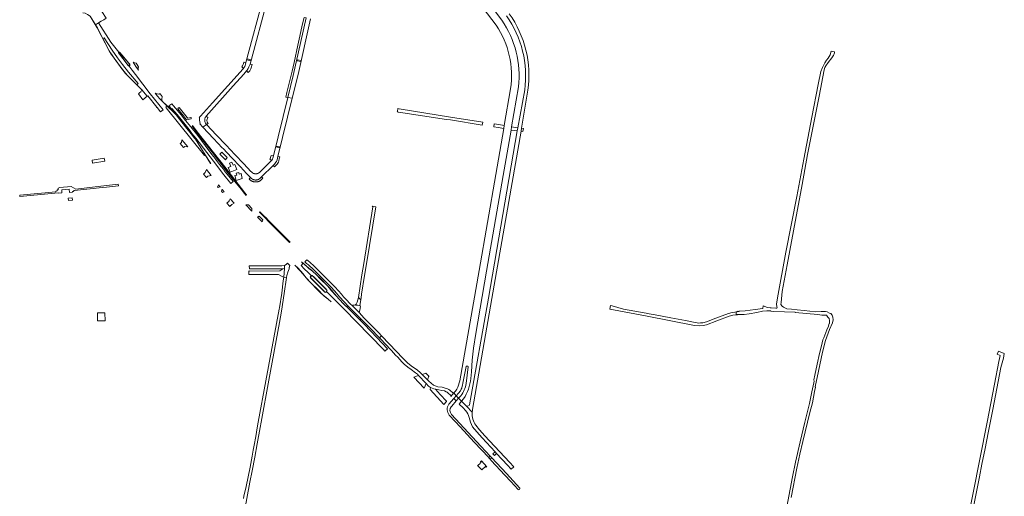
# Model space of a CAD drawing. Extents: x 152825 to 164088, y 457113 to 463005.
# Tile 20 of 256: x 156067 to 157057, y 457925 to 458404. Entities that reach past the tile are written whole.
import ezdxf

# ---------------------------------------------------------------- set-up
doc = ezdxf.new("R2010")
doc.units = 0
doc.header["$LTSCALE"] = 0.5
for name, color, linetype, lineweight in [('B-PV-VH-GESLOTENVERHARDING_ASFALT-GV', 251, 'CONTINUOUS', 18), ('B-PV-VH-GESLOTENVERHARDING_BETON-GV', 251, 'CONTINUOUS', 18), ('B-PV-VH-GESLOTENVERHARDING_KUNSTSTOF-GV', 251, 'CONTINUOUS', 18), ('B-PV-VH-HALFVERHARDING_GRASBETONSTEEN-GV', 251, 'CONTINUOUS', 18), ('B-PV-VH-ONVERHARD-GV', 251, 'CONTINUOUS', 18), ('B-PV-VH-ONVERHARD_ZAND-GV', 251, 'CONTINUOUS', 18), ('B-PV-VH-OPENVERHARDING-GV', 251, 'CONTINUOUS', 18), ('B-PV-VH-OPENVERHARDING_BETONELEMENT-GV', 251, 'CONTINUOUS', 18), ('B-PV-VH-OPENVERHARDING_BETONSTRAATSTEEN-GV', 251, 'CONTINUOUS', 18), ('B-PV-VH-OPENVERHARDING_SIERBESTRATING-GV', 251, 'CONTINUOUS', 18), ('B-PV-VH-OPENVERHARDING_STRAATBAKSTEEN-GV', 251, 'CONTINUOUS', 18)]:
    doc.layers.add(name, color=color, linetype=linetype, lineweight=lineweight)

msp = doc.modelspace()

# ---------------------------------------------------------------- linework, layer by layer
at = {"layer": 'B-PV-VH-GESLOTENVERHARDING_ASFALT-GV', "flags": 128}
for points in [[(156514.624, 458440.594), (156546.018, 458399.001)], [(156551.606, 458403.913), (156521.457, 458444.112)], [(156130.265, 458411.48), (156130.296, 458411.472), (156132.547, 458410.917), (156135.003, 458409.879), (156137.734, 458408.028), (156142.892, 458399.895), (156143.125, 458399.505), (156146.095, 458401.309), (156148.704, 458402.894), (156151.329, 458404.488), (156153.859, 458406.025), (156149.516, 458412.773), (156149.423, 458413.127), (156148.581, 458414.708), (156147.682, 458416.468), (156147.318, 458418.741), (156147.469, 458420.803), (156147.987, 458422.731), (156148.316, 458423.069), (156150.982, 458425.842), (156150.292, 458426.915), (156147.692, 458430.928), (156145.099, 458429.246), (156143.014, 458427.894)], [(156166.377, 458371.891), (156158.489, 458381.837), (156146.095, 458401.309), (156143.125, 458399.505), (156144.947, 458396.451), (156150.543, 458385.666), (156151.691, 458386.371), (156159.89, 458373.943), (156165.306, 458366.297), (156170.377, 458359.616), (156176.408, 458351.894), (156186.038, 458340.207), (156184.729, 458339.092), (156188.809, 458335.023), (156189.501, 458334.285), (156189.582, 458334.363), (156189.79, 458334.142), (156195.143, 458327.524), (156195.644, 458327.956), (156204.662, 458316.678), (156204.522, 458316.585), (156204.867, 458316.145), (156205.018, 458316.256), (156208.446, 458311.947), (156210.981, 458313.735), (156198.085, 458329.947), (156183.222, 458349.531), (156179.986, 458353.744), (156176.764, 458357.921), (156176.745, 458358.058)], [(156175.849, 458358.355), (156166.347, 458371.216)], [(156560.464, 458335.173), (156554.057, 458298.092), (156553.546, 458295.137), (156545.504, 458248.916), (156528.734, 458152.555), (156509.303, 458041.365), (156508.863, 458039.51)], [(156574.685, 458333.919), (156567.722, 458295.946), (156567.216, 458292.956), (156538.122, 458124.703), (156519.235, 458017.232), (156518.792, 458016.609), (156517.192, 458015.931), (156516.167, 458016.01), (156521.919, 458009.881)], [(156520.408, 458043.756), (156521.084, 458050.399), (156521.801, 458062.409), (156523.108, 458074.442), (156525.373, 458088.95), (156536.299, 458151.716), (156553.084, 458247.842), (156560.992, 458293.562), (156561.545, 458296.756), (156568.519, 458337.075)], [(156522.272, 458012.561), (156541.61, 458124.371), (156571.074, 458292.321), (156571.425, 458295.4), (156577.968, 458333.61)], [(156233.362, 458303.593), (156229.297, 458308.716), (156221.587, 458317.918), (156219.897, 458320.022), (156216.967, 458317.957), (156219.45, 458314.879), (156219.958, 458315.215), (156225.171, 458309.105), (156237.245, 458294.022), (156238.745, 458292.01), (156240.045, 458290.276), (156243.824, 458285.405), (156254.922, 458270.983), (156264.922, 458257.882), (156265.75, 458256.798), (156272.123, 458248.642), (156279.086, 458239.792), (156281.44, 458241.767)], [(156260.143, 458269.073), (156253.278, 458278.214), (156245.854, 458287.948), (156239.001, 458296.686), (156238.763, 458297.061), (156233.936, 458302.911), (156234.047, 458302.994)], [(156281.44, 458241.767), (156278.49, 458245.464), (156275.548, 458249.167)], [(156355.582, 458163.233), (156353.463, 458161.162)], [(156376.603, 458136.529), (156368.819, 458144.481), (156365.965, 458147.258), (156364.81, 458148.342), (156361.566, 458151.361), (156360.069, 458152.678), (156357.708, 458154.512), (156351.937, 458159.671), (156349.76, 458157.544), (156353.067, 458154.215), (156356.841, 458150.318), (156359.749, 458147.579), (156360.031, 458147.268), (156359.992, 458147.107)], [(156360.936, 458154.736), (156380.057, 458135.518), (156383.343, 458132.071), (156387.161, 458127.674)], [(156383.987, 458135.74), (156367.141, 458152.774)], [(156289.848, 457894.175), (156298.331, 457939.687), (156300.625, 457951.18), (156303.297, 457964.731), (156305.78, 457978.257), (156308.76, 457994.693), (156309.517, 458000), (156317.323, 458042.05), (156328.163, 458100.221), (156330.155, 458111.629), (156332.835, 458129.381), (156335.129, 458145.423), (156332.493, 458145.764), (156331.938, 458142.102), (156330.346, 458129.552), (156328.079, 458115.043), (156327.849, 458113.574), (156314.36, 458041.384), (156306.674, 458000), (156305.808, 457994.32), (156304.282, 457985.668), (156302.63, 457976.908), (156301.589, 457971.702), (156300.53, 457965.742), (156298.573, 457954.666), (156294.544, 457935.427), (156292.247, 457925.449), (156291.826, 457923.348)], [(156361.402, 458147.108), (156362.541, 458146.021), (156374.324, 458134.254), (156375.708, 458132.803)], [(156375.715, 458131.385), (156375.383, 458131.031), (156376.551, 458129.887), (156393.312, 458113.109), (156405.379, 458100.79), (156432.644, 458072.965), (156434.151, 458071.345), (156436.777, 458073.826), (156425.995, 458085.108), (156413.511, 458098.085), (156409.602, 458102.167), (156396.158, 458115.539), (156395.02, 458116.724), (156394.865, 458116.588), (156392.777, 458118.692), (156392.907, 458118.812), (156392.551, 458119.166), (156392.442, 458119.048), (156388.299, 458123.206), (156385.045, 458126.779), (156380.511, 458132.114), (156377.901, 458135.141), (156376.603, 458136.529)], [(156428.654, 458084.711), (156430.776, 458086.762), (156428.022, 458089.641), (156422.041, 458095.877), (156413.355, 458104.592), (156408.122, 458110.106), (156401.203, 458117.245), (156399.491, 458118.58), (156394.757, 458123.449), (156392.422, 458126.013)], [(156404.58, 458117.939), (156404.919, 458117.708), (156406.495, 458117.614), (156408.812, 458117.33), (156409.806, 458123.001), (156407.387, 458125.148), (156406.303, 458120.525)], [(156393.03, 458121.011), (156397.285, 458116.612), (156409.653, 458104.025), (156412.21, 458101.445), (156422.167, 458091.45), (156425.92, 458087.553), (156428.654, 458084.711)], [(156430.776, 458086.762), (156428.654, 458084.711), (156436.422, 458076.635)], [(156500.509, 458025.813), (156503.355, 458029.297), (156502.865, 458029.27), (156502.347, 458029.551), (156499.251, 458032.23), (156498.263, 458032.919), (156497.119, 458033.397), (156493.82, 458034.599), (156491.641, 458035.085), (156487.429, 458035.63), (156485.546, 458036.023), (156483.035, 458037.126), (156480.513, 458039.023), (156478.356, 458041.078), (156476.86, 458042.504), (156471.549, 458048.027), (156470.038, 458049.515), (156469.69, 458049.816), (156466.734, 458052.371), (156465.611, 458053.134), (156461.866, 458055.679), (156457.31, 458059.101), (156452.675, 458063.502), (156452.09, 458064.132), (156438.708, 458078.471), (156430.776, 458086.762)], [(156453.403, 458058.266), (156456.998, 458055.383), (156460.559, 458052.761), (156465.033, 458049.616), (156466.973, 458048.113), (156468.03, 458046.924), (156475.503, 458038.871), (156477.976, 458036.282), (156479.827, 458034.819), (156483.139, 458033.393), (156484.813, 458032.981), (156488.304, 458032.34), (156491.375, 458031.93), (156494.065, 458031.33), (156495.869, 458030.532), (156496.713, 458030.078), (156497.548, 458029.544), (156500.373, 458026.855)], [(156511.569, 458034.85), (156512.215, 458037.189), (156512.581, 458039.164), (156515.74, 458055.826)], [(156517.786, 458055.496), (156515.692, 458038.984)], [(156516.309, 458056.26), (156517.396, 458056.116)], [(156505.044, 458031.204), (156503.355, 458029.297), (156505.794, 458026.348), (156508.25, 458029.182), (156510.047, 458031.536)], [(156510.346, 458026.553), (156508.247, 458023.916), (156511.239, 458021.077), (156513.185, 458023.523)], [(156521.919, 458009.881), (156516.167, 458016.01), (156511.239, 458021.077), (156508.895, 458018.16), (156512.727, 458014.281), (156515.161, 458011.608)], [(156522.347, 457995.368), (156526.457, 457990.207), (156532.008, 457984.079), (156544.875, 457970.165), (156546.398, 457968.518), (156557.277, 457956.754), (156561.113, 457952.616), (156563.68, 457954.996), (156559.325, 457959.622), (156534.722, 457986.31), (156529.168, 457992.298), (156525.608, 457996.791)]]:
    msp.add_lwpolyline(points, dxfattribs=at)
at = {"layer": 'B-PV-VH-GESLOTENVERHARDING_ASFALT-GV'}
for points in [[(156577.968, 458333.61, 0.1927069), (156559.051, 458410.519)], [(156568.519, 458337.075, 0.1807539), (156551.606, 458403.913)], [(156556.367, 458408.399, -0.190306), (156574.685, 458333.919)], [(156546.018, 458399.001, -0.1852774), (156560.464, 458335.173)], [(156166.347, 458371.216, -0.3733202), (156166.377, 458371.891)], [(156176.745, 458358.058, -0.2334997), (156175.849, 458358.355)], [(156234.047, 458302.994, -0.0904588), (156233.362, 458303.593)], [(156275.548, 458249.167, -0.0026864), (156260.143, 458269.073)], [(156367.141, 458152.774, 0.0305805), (156355.582, 458163.233)], [(156353.463, 458161.162, -0.0127749), (156360.936, 458154.736)], [(156359.992, 458147.107, -0.4191488), (156361.402, 458147.108)], [(156375.708, 458132.803, -0.3998563), (156375.715, 458131.385)], [(156392.422, 458126.013, 0.0222492), (156383.987, 458135.74)], [(156387.161, 458127.674, 0.022662), (156393.03, 458121.011)], [(156406.303, 458120.525, -0.1455731), (156404.58, 458117.939)], [(156436.422, 458076.635, 0.0013487), (156453.403, 458058.266)], [(156515.74, 458055.826, -0.3339862), (156516.309, 458056.26)], [(156517.396, 458056.116, -0.5287978), (156517.786, 458055.496)], [(156513.185, 458023.523, 0.1320039), (156520.408, 458043.756)], [(156508.863, 458039.51, -0.0886916), (156505.044, 458031.204)], [(156510.047, 458031.536, 0.0873718), (156511.569, 458034.85)], [(156515.692, 458038.984, -0.1509194), (156510.346, 458026.553)], [(156500.373, 458026.855, -0.2091573), (156500.509, 458025.813)], [(156515.161, 458011.608, -0.1196875), (156518.715, 458004.725)], [(156518.715, 458004.725, 0.0720093), (156522.347, 457995.368)], [(156525.608, 457996.791, -0.1712728), (156521.919, 458009.881)], [(156521.919, 458009.881, -0.0332223), (156522.272, 458012.561)]]:
    msp.add_lwpolyline(points, format="xyb", dxfattribs=at)
at = {"layer": 'B-PV-VH-GESLOTENVERHARDING_ASFALT-GV', "flags": 128}
for points in [[(156151.691, 458386.371), (156150.543, 458385.666), (156150.417, 458385.608), (156156.907, 458373.346), (156157.901, 458371.633), (156159.031, 458369.973), (156161.92, 458365.889), (156170.245, 458354.583), (156172.072, 458352.194), (156173.33, 458350.658), (156175.353, 458348.427), (156184.729, 458339.092), (156186.038, 458340.207), (156176.408, 458351.894), (156170.377, 458359.616), (156165.306, 458366.297), (156159.89, 458373.943)], [(156253.403, 458268.596), (156243.564, 458284.258), (156242.993, 458285.102), (156242.41, 458285.892), (156239.37, 458289.769), (156238.055, 458291.4), (156236.418, 458293.424), (156234.954, 458295.25), (156226.146, 458306.229), (156224.383, 458308.439), (156222.998, 458310.135), (156221.669, 458311.623), (156214.707, 458318.07), (156213.863, 458316.583), (156214.279, 458316.061), (156252.556, 458268.025)], [(156425.067, 458216.304), (156421.335, 458217.043), (156421.832, 458216.311), (156412.769, 458159.552), (156410.845, 458147.981), (156407.387, 458125.148), (156409.806, 458123.001), (156410.193, 458125.092), (156410.552, 458128.583), (156413.642, 458147.498), (156415.574, 458159.004)], [(156338.455, 458157.399), (156336.213, 458159.753), (156334.912, 458158.377), (156333.163, 458157.542), (156332.977, 458154.263), (156332.493, 458145.764), (156335.129, 458145.423), (156335.615, 458147.351), (156336.569, 458150.805), (156337.734, 458154.015), (156337.87, 458154.499), (156337.95, 458155.663), (156338.241, 458155.925), (156338.29, 458156.262)], [(156505.794, 458026.348), (156503.458, 458023.675), (156505.885, 458021.298), (156508.247, 458023.916)]]:
    msp.add_lwpolyline(points, close=True, dxfattribs=at)
at = {"layer": 'B-PV-VH-GESLOTENVERHARDING_BETON-GV', "flags": 128}
for points in [[(156137.612, 458407.966), (156142.763, 458399.821), (156144.809, 458396.373), (156156.777, 458373.26), (156157.77, 458371.557), (156158.904, 458369.896), (156161.792, 458365.805), (156161.68, 458365.712), (156169.452, 458355.137), (156169.993, 458354.413), (156170.114, 458354.506), (156171.96, 458352.105), (156173.234, 458350.563), (156175.244, 458348.332), (156184.654, 458338.967), (156188.708, 458334.9), (156189.404, 458334.178), (156189.501, 458334.285), (156188.809, 458335.023), (156184.729, 458339.092), (156175.353, 458348.427), (156173.33, 458350.658), (156172.072, 458352.194), (156170.245, 458354.583), (156161.92, 458365.889), (156159.031, 458369.973), (156157.901, 458371.633), (156156.907, 458373.346), (156150.417, 458385.608), (156150.543, 458385.666), (156144.947, 458396.451), (156143.125, 458399.505), (156142.892, 458399.895), (156137.734, 458408.028)], [(156359.992, 458147.107), (156359.373, 458146.464)], [(156359.392, 458145.055), (156360.438, 458143.941), (156372.2, 458132.015), (156373.71, 458130.688)], [(156359.471, 458146.347), (156360.12, 458147.009)], [(156373.822, 458130.794), (156372.252, 458132.154), (156360.538, 458144.053), (156359.49, 458145.14)], [(156361.309, 458146.993), (156362.431, 458145.938), (156374.226, 458134.141), (156375.598, 458132.711)], [(156375.708, 458132.803), (156374.324, 458134.254), (156362.541, 458146.021), (156361.402, 458147.108)], [(156375.617, 458131.49), (156375.013, 458130.84)], [(156375.124, 458130.755), (156375.383, 458131.031), (156375.715, 458131.385)]]:
    msp.add_lwpolyline(points, dxfattribs=at)
for points in [[(156258.983, 458260.036), (156253.516, 458268.691), (156243.677, 458284.341), (156243.601, 458284.465), (156243.229, 458285.035), (156242.541, 458285.981), (156239.498, 458289.82), (156238.132, 458291.526), (156236.563, 458293.48), (156235.055, 458295.366), (156235.166, 458295.459), (156226.397, 458306.402), (156226.26, 458306.325), (156224.501, 458308.527), (156223.119, 458310.233), (156221.769, 458311.723), (156214.824, 458318.167), (156210.781, 458321.945), (156210.679, 458321.839), (156214.707, 458318.07), (156221.669, 458311.623), (156222.998, 458310.135), (156224.383, 458308.439), (156226.146, 458306.229), (156234.954, 458295.25), (156236.418, 458293.424), (156238.055, 458291.4), (156239.37, 458289.769), (156242.41, 458285.892), (156242.993, 458285.102), (156243.564, 458284.258), (156253.403, 458268.596), (156258.845, 458259.952)], [(156343.55, 458157.735), (156349.048, 458151.955), (156351.643, 458148.921), (156354.769, 458145.011), (156356.782, 458142.778), (156368.77, 458130.695), (156369.734, 458129.738), (156371.648, 458127.912), (156373.108, 458126.558), (156377.04, 458123.453), (156380.06, 458120.821), (156380.145, 458120.934), (156377.131, 458123.572), (156373.199, 458126.677), (156371.74, 458128.028), (156369.835, 458129.858), (156368.879, 458130.799), (156358.083, 458141.654), (156356.89, 458142.875), (156354.891, 458145.097), (156351.763, 458149.015), (156349.184, 458152.066), (156346.741, 458154.594), (156343.617, 458157.826)], [(156364.81, 458148.342), (156365.965, 458147.258), (156368.819, 458144.481), (156376.603, 458136.529), (156377.901, 458135.141), (156380.511, 458132.114), (156385.045, 458126.779), (156385.175, 458126.876), (156380.628, 458132.214), (156377.998, 458135.245), (156376.704, 458136.636), (156368.943, 458144.604), (156366.059, 458147.378), (156364.907, 458148.471), (156361.656, 458151.474), (156360.159, 458152.788), (156357.766, 458154.638), (156350.348, 458161.282), (156350.262, 458161.169), (156351.937, 458159.671), (156357.708, 458154.512), (156360.069, 458152.678), (156361.566, 458151.361)]]:
    msp.add_lwpolyline(points, close=True, dxfattribs=at)
at = {"layer": 'B-PV-VH-GESLOTENVERHARDING_BETON-GV'}
for points in [[(156359.373, 458146.464, 0.4180373), (156359.392, 458145.055)], [(156359.49, 458145.14, -0.3902183), (156359.471, 458146.347)], [(156361.402, 458147.108, 0.4191488), (156359.992, 458147.107)], [(156360.12, 458147.009, -0.4238881), (156361.309, 458146.993)], [(156375.598, 458132.711, -0.3857452), (156375.617, 458131.49)], [(156375.715, 458131.385, 0.3998563), (156375.708, 458132.803)], [(156373.71, 458130.688, 0.4108404), (156375.124, 458130.755)], [(156375.013, 458130.84, -0.4265123), (156373.822, 458130.794)]]:
    msp.add_lwpolyline(points, format="xyb", dxfattribs=at)
at = {"layer": 'B-PV-VH-GESLOTENVERHARDING_KUNSTSTOF-GV', "flags": 128}
for points in [[(156275.634, 458265.865), (156270.118, 458271.347), (156269.322, 458270.543), (156267.968, 458269.256), (156273.653, 458263.569)], [(156276.386, 458255.98), (156278.42, 458251.094), (156285.337, 458254), (156283.282, 458258.892), (156281.519, 458258.118), (156280.132, 458261.365), (156277.797, 458260.437), (156279.089, 458257.105)], [(156287.604, 458249.198), (156287.071, 458251.003), (156284.542, 458250.331), (156285.063, 458248.367), (156283.219, 458247.743), (156284.645, 458242.886), (156290.67, 458244.72), (156289.58, 458249.822)]]:
    msp.add_lwpolyline(points, close=True, dxfattribs=at)
at = {"layer": 'B-PV-VH-HALFVERHARDING_GRASBETONSTEEN-GV', "flags": 128}
msp.add_lwpolyline([(156489.707, 458027.686), (156484.813, 458032.981), (156483.139, 458033.393), (156479.827, 458034.819), (156479.473, 458032.793), (156493.44, 458017.73), (156496.132, 458020.808), (156495.894, 458021.023)], close=True, dxfattribs=at)
at = {"layer": 'B-PV-VH-ONVERHARD-GV', "flags": 128}
for points in [[(156139.584, 458263.327), (156140.052, 458260.19), (156152.46, 458262.247), (156151.933, 458265.425)], [(156165.94, 458239.109), (156148.588, 458237.036), (156123.332, 458234.138), (156118.741, 458236.861), (156107.257, 458235.771), (156105.496, 458235.083), (156105.476, 458233.512), (156104.488, 458233.432), (156104.519, 458232.406), (156103.122, 458232.297), (156103.192, 458231.621), (156066.836, 458228.127), (156066.938, 458226.879), (156105.751, 458230.624), (156105.784, 458230.051), (156109.292, 458230.308), (156109.07, 458233.513), (156116.618, 458234.036), (156116.84, 458230.831), (156120.046, 458231.132), (156120.034, 458231.747), (156120.702, 458231.753), (156121.614, 458232.739), (156137.741, 458234.481), (156149.663, 458235.781), (156154.158, 458236.272), (156166.108, 458237.597)], [(156145.028, 458101.663), (156152.793, 458101.84), (156152.363, 458109.973), (156145.075, 458109.866)]]:
    msp.add_lwpolyline(points, close=True, dxfattribs=at)
msp.add_lwpolyline([(157026.106, 457914.769), (157029.021, 457929.808), (157032.069, 457944.981), (157034.549, 457957.75), (157037.773, 457973.546), (157040.73, 457989.163), (157045.426, 458012.721), (157053.575, 458054.993), (157056.051, 458064.155), (157056.985, 458068.888), (157051.284, 458071.331), (157049.963, 458068.168), (157052.859, 458066.843), (157051.63, 458060.961), (157047.265, 458038.043), (157039.706, 458000), (157011.149, 457856.274)], dxfattribs=at)
at = {"layer": 'B-PV-VH-ONVERHARD_ZAND-GV', "flags": 128}
msp.add_lwpolyline([(156842.704, 457924.28), (156848.188, 457953.772), (156851.296, 457967.761), (156854.407, 457980.509), (156858.953, 458000), (156861.579, 458009.722), (156864.074, 458019.505), (156866.258, 458030.77), (156867.114, 458035.071), (156866.774, 458035.329), (156870.073, 458051.199), (156874.119, 458070.228), (156877.284, 458081.954), (156881.146, 458092.996), (156884.314, 458099.701), (156884.862, 458102.9), (156884.677, 458105.598), (156883.796, 458107.344), (156882.515, 458109.151), (156881.326, 458109.684), (156878.699, 458110.699), (156877.203, 458111.107), (156875.958, 458111.21), (156872.938, 458111.127), (156867.141, 458110.956), (156861.541, 458111.435), (156855.742, 458112.089), (156848.617, 458113.012), (156842.917, 458113.566), (156838.343, 458113.874), (156836.326, 458115.005), (156834.772, 458115.671), (156833.737, 458116.411), (156832.331, 458118.186), (156832.516, 458120.257), (156833.441, 458131.352), (156838.638, 458158.267), (156847.737, 458206.65), (156851.186, 458224.394), (156853.688, 458238.876), (156859.23, 458269.048), (156870.765, 458327.487), (156875.694, 458354.131), (156876.584, 458356.452), (156877.447, 458358.081), (156879.835, 458361.458), (156883.663, 458366.227), (156884.827, 458368.225), (156885.086, 458368.67), (156886.198, 458371.362), (156886.28, 458372.058), (156882.89, 458372.899), (156881.832, 458369.287), (156879.695, 458365.961), (156878.244, 458363.743), (156876.579, 458361.172), (156874.289, 458356.335), (156872.612, 458352.419), (156869.859, 458339.205), (156863.384, 458306.385), (156855.254, 458264.338), (156848.329, 458226.916), (156837.327, 458170.807), (156828.889, 458124.844), (156828.002, 458118.591), (156828.356, 458116.231), (156828.556, 458115.217), (156828.143, 458114.58), (156827.305, 458114.415), (156822.456, 458114.723), (156821.435, 458115.014), (156819.001, 458115.313), (156814.635, 458116.768), (156814.239, 458114.122), (156806.301, 458113.064), (156796.379, 458111.741), (156790.317, 458111.596), (156789.891, 458111.342), (156789.417, 458111.208), (156789.047, 458111.267), (156788.541, 458111.564), (156788.4, 458110.822), (156787.34, 458110.731), (156787.272, 458108.292), (156791.118, 458108.135), (156795.453, 458108.302), (156800.348, 458108.963), (156808.021, 458110.286), (156813.842, 458111.477), (156818.207, 458111.873), (156822.129, 458111.708), (156822.099, 458111.552), (156825.204, 458111.301), (156846.618, 458110.397), (156846.736, 458110.35), (156869.435, 458108.219), (156873.493, 458107.676), (156877.658, 458107.58), (156878.083, 458107.391), (156879.663, 458105.503), (156880.734, 458104.028), (156881.16, 458102.199), (156881.03, 458099.273), (156880.952, 458099.048), (156880.652, 458098.188), (156880.073, 458096.3), (156878.581, 458092.66), (156875.412, 458084.764), (156874.624, 458082.639), (156872.995, 458076.649), (156871.137, 458068.92), (156868.701, 458058.3), (156866.56, 458047.165), (156865.576, 458042.401), (156865.609, 458041.252), (156865.321, 458039.423), (156863.439, 458030.308), (156860.977, 458018.598), (156856.296, 458000), (156851.697, 457980.154), (156846.85, 457959.788), (156844.014, 457945.132), (156836.999, 457907.691)], dxfattribs=at)
for points in [[(156235.14, 458306.085), (156227.156, 458316.135), (156226.009, 458315.217), (156226.125, 458315.08), (156225.858, 458314.812), (156228.54, 458311.635), (156231.714, 458307.755), (156234.739, 458303.972), (156239.438, 458304.911), (156239.304, 458305.662), (156239.156, 458306.276), (156238.807, 458306.192), (156235.786, 458305.458)], [(156532.518, 458301.403), (156500, 458306.646), (156448.539, 458314.943), (156447.194, 458315.16), (156446.68, 458312.27), (156446.593, 458311.778), (156447.402, 458311.656), (156447.881, 458311.584), (156496.142, 458304.313), (156500, 458303.7), (156532.072, 458298.604)], [(156245.045, 458291.036), (156248.318, 458286.812), (156254.419, 458279.132), (156260.33, 458271.329), (156276.486, 458250.357), (156283.125, 458241.982), (156286.352, 458238.029), (156287.957, 458236.046), (156289.557, 458234.058), (156292.722, 458230.088), (156292.738, 458230.068), (156292.739, 458230.067), (156294.445, 458227.929), (156294.984, 458228.364), (156293.237, 458230.603), (156273.068, 458256.45), (156273.041, 458256.484), (156245.47, 458291.818), (156240.631, 458298.02), (156240.127, 458297.372)], [(156120.034, 458223.03), (156119.739, 458225.386), (156115.616, 458225.239), (156115.763, 458222.736)], [(156750.945, 458096.736), (156754.26, 458097.102), (156757.435, 458097.91), (156767.881, 458101.777), (156780.29, 458106.452), (156784.1, 458107.49), (156787.832, 458107.841), (156788.636, 458107.946), (156789.66, 458108.079), (156791.118, 458108.135), (156787.272, 458108.292), (156787.34, 458110.731), (156785.889, 458110.607), (156783.465, 458110.261), (156779.482, 458109.164), (156766.785, 458104.432), (156757.608, 458100.795), (156753.683, 458099.93), (156751.536, 458099.795), (156749.663, 458099.594), (156744.397, 458100.329), (156736.413, 458101.997), (156721.74, 458104.786), (156705.752, 458107.762), (156697.895, 458109.303), (156696.869, 458109.55), (156674.098, 458113.611), (156662.79, 458116.935), (156661.102, 458117.389), (156660.382, 458113.708), (156662.139, 458113.329), (156663.981, 458112.931), (156696.087, 458106.909), (156745.441, 458096.958)]]:
    msp.add_lwpolyline(points, close=True, dxfattribs=at)
at = {"layer": 'B-PV-VH-OPENVERHARDING-GV', "flags": 128}
for points in [[(156409.602, 458102.167), (156409.653, 458104.025), (156397.285, 458116.612), (156396.158, 458115.539)], [(156468.03, 458046.924), (156463.358, 458045.239), (156473.737, 458034.099), (156475.503, 458038.871)], [(156540.038, 457965.74), (156538.473, 457964.306), (156538.718, 457964.043), (156540.028, 457962.646), (156541.568, 457964.061)], [(156546.398, 457968.518), (156544.875, 457970.165), (156542.699, 457968.182), (156544.334, 457966.604)], [(156533.765, 457954.008), (156535.134, 457955.284), (156535.802, 457954.562), (156536.53, 457955.213), (156531.087, 457961.078), (156530.379, 457960.393), (156531.061, 457959.675), (156530.028, 457958.768), (156529.442, 457958.237), (156529.07, 457957.901), (156528.699, 457957.565), (156527.741, 457956.699), (156527.341, 457956.328), (156531.564, 457951.942), (156531.979, 457952.342), (156533.033, 457953.325), (156533.399, 457953.667)]]:
    msp.add_lwpolyline(points, close=True, dxfattribs=at)
for points in [[(156515.74, 458055.826), (156512.581, 458039.164), (156512.215, 458037.189), (156511.569, 458034.85)], [(156515.692, 458038.984), (156517.786, 458055.496)], [(156517.396, 458056.116), (156516.309, 458056.26)], [(156474.538, 458048.952), (156472.415, 458048.296), (156471.549, 458048.027), (156476.86, 458042.504), (156477.147, 458043.234), (156477.644, 458044.611), (156477.93, 458045.338), (156478.017, 458045.537), (156478.125, 458045.725), (156478.254, 458045.9), (156478.401, 458046.059), (156475.307, 458049.345)], [(156475.136, 458049.211), (156474.611, 458048.974), (156474.538, 458048.952)], [(156510.047, 458031.536), (156508.25, 458029.182), (156505.794, 458026.348), (156508.247, 458023.916), (156510.346, 458026.553)]]:
    msp.add_lwpolyline(points, dxfattribs=at)
at = {"layer": 'B-PV-VH-OPENVERHARDING-GV'}
for points in [[(156516.309, 458056.26, 0.3339862), (156515.74, 458055.826)], [(156517.786, 458055.496, 0.5287978), (156517.396, 458056.116)], [(156475.307, 458049.345, -0.0302573), (156475.136, 458049.211)], [(156511.569, 458034.85, -0.0873718), (156510.047, 458031.536)], [(156510.346, 458026.553, 0.1509194), (156515.692, 458038.984)]]:
    msp.add_lwpolyline(points, format="xyb", dxfattribs=at)
at = {"layer": 'B-PV-VH-OPENVERHARDING_BETONELEMENT-GV'}
for points in [[(156166.377, 458371.891, 0.3733202), (156166.347, 458371.216)], [(156167.126, 458371.892, 0.4259465), (156166.377, 458371.891)], [(156166.473, 458371.32, -0.9432032), (156167.02, 458371.794)], [(156175.849, 458358.355, 0.2334997), (156176.745, 458358.058)], [(156176.705, 458358.194, -0.2459752), (156175.968, 458358.455)], [(156177.343, 458358.624, -0.2285487), (156176.705, 458358.194)], [(156176.745, 458358.058, 0.1790277), (156177.492, 458358.524)], [(156177.311, 458359.556, -0.309017), (156177.343, 458358.624)], [(156177.492, 458358.524, 0.2643764), (156177.45, 458359.674)]]:
    msp.add_lwpolyline(points, format="xyb", dxfattribs=at)
at = {"layer": 'B-PV-VH-OPENVERHARDING_BETONELEMENT-GV', "flags": 128}
for points in [[(156166.347, 458371.216), (156175.849, 458358.355)], [(156175.968, 458358.455), (156166.473, 458371.32)], [(156167.02, 458371.794), (156176.174, 458361.21), (156177.311, 458359.556)], [(156177.45, 458359.674), (156176.264, 458361.301), (156169.794, 458368.799), (156167.126, 458371.892)]]:
    msp.add_lwpolyline(points, dxfattribs=at)
at = {"layer": 'B-PV-VH-OPENVERHARDING_BETONSTRAATSTEEN-GV', "flags": 128}
for points in [[(156311.849, 458427.528), (156294.348, 458361.335), (156293.91, 458359.678), (156293.568, 458358.528), (156293.089, 458357.428), (156292.364, 458356.23), (156291.811, 458355.559), (156291.473, 458355.15), (156260.613, 458320.921), (156248.539, 458307.438), (156247.418, 458306.357), (156247.662, 458306.104), (156247.506, 458303.595), (156248.231, 458300.157), (156247.856, 458299.844), (156251.112, 458296.388), (156254.794, 458299.127), (156253.684, 458300.523), (156253.127, 458301.76), (156252.941, 458302.797), (156252.91, 458303.663), (156252.988, 458304.714), (156253.499, 458306.095), (156253.876, 458306.724), (156254.485, 458307.487), (156281.58, 458337.9), (156292.288, 458349.822), (156295.003, 458353.075), (156295.483, 458353.65), (156296.498, 458355.368), (156297.315, 458357.05), (156298.732, 458359.868), (156316.309, 458426.411)], [(156354.757, 458406.348), (156341.948, 458348.498), (156336.477, 458326.366), (156340.904, 458325.493), (156346.827, 458349.51), (156359.159, 458405.446)], [(156166.473, 458371.32), (156175.968, 458358.455)], [(156177.311, 458359.556), (156176.174, 458361.21), (156167.02, 458371.794)], [(156360.12, 458147.009), (156359.471, 458146.347)], [(156359.49, 458145.14), (156360.538, 458144.053), (156372.252, 458132.154), (156373.822, 458130.794)], [(156375.598, 458132.711), (156374.226, 458134.141), (156362.431, 458145.938), (156361.309, 458146.993)], [(156375.013, 458130.84), (156375.617, 458131.49)], [(156505.885, 458021.298), (156503.458, 458023.675), (156498.394, 458017.952)], [(156500.812, 458015.458), (156501.299, 458016.133), (156505.885, 458021.298)], [(156498.735, 458007.119), (156504.596, 458000.765), (156509.786, 457995.139), (156523.866, 457980.002), (156538.473, 457964.306), (156540.038, 457965.74), (156526.267, 457980.648), (156501.045, 458007.802)], [(156569.723, 457933.695), (156556.214, 457948.265), (156541.568, 457964.061), (156540.028, 457962.646)], [(156540.028, 457962.646), (156541.071, 457961.534), (156554.618, 457946.848), (156560.675, 457940.282), (156568.079, 457932.239)]]:
    msp.add_lwpolyline(points, dxfattribs=at)
for points in [[(156334.417, 458326.772), (156336.477, 458326.366), (156341.948, 458348.498), (156354.757, 458406.348), (156352.777, 458406.754), (156351.053, 458398.892), (156348.632, 458387.852), (156346.689, 458378.989), (156342.864, 458361.545), (156340.939, 458352.765), (156338.212, 458341.895), (156335.538, 458331.238)], [(156294.348, 458361.335), (156292.423, 458361.857), (156292.285, 458361.337), (156291.942, 458360.332), (156291.513, 458359.36), (156290.861, 458358.205), (156290.093, 458357.124), (156291.811, 458355.559), (156292.364, 458356.23), (156293.089, 458357.428), (156293.568, 458358.528), (156293.91, 458359.678)], [(156300.557, 458359.426), (156298.732, 458359.868), (156297.315, 458357.05), (156296.498, 458355.368), (156295.483, 458353.65), (156295.003, 458353.075), (156296.674, 458351.461), (156298.154, 458353.106), (156298.599, 458353.72), (156298.989, 458354.369), (156299.395, 458355.239), (156299.693, 458356.151)], [(156299.144, 458364.247), (156295.567, 458365.193), (156295.312, 458364.226), (156298.889, 458363.28)], [(156295.567, 458365.193), (156299.144, 458364.247), (156298.889, 458363.28), (156295.312, 458364.226)], [(156349.525, 458362.466), (156349.74, 458363.443), (156346.131, 458364.238), (156345.916, 458363.262)], [(156346.131, 458364.238), (156349.74, 458363.443), (156349.525, 458362.466), (156345.916, 458363.262)], [(156188.663, 458331.907), (156187.781, 458331.24), (156187.382, 458330.938), (156186.983, 458330.637), (156186.199, 458330.044), (156190.715, 458324.006), (156191.47, 458324.59), (156191.502, 458324.614), (156191.865, 458324.896), (156192.261, 458325.202), (156193.049, 458325.811), (156195.143, 458327.524), (156189.79, 458334.142)], [(156340.904, 458325.493), (156336.477, 458326.366), (156321.945, 458267.58), (156321.378, 458265.285), (156321.186, 458264.711), (156320.926, 458264.164), (156320.425, 458263.416), (156319.913, 458262.868), (156319.811, 458262.759), (156311.569, 458254.566), (156307.981, 458251.008), (156307.185, 458250.449), (156307.003, 458250.355), (156306.321, 458250), (156306.242, 458249.969), (156306.038, 458249.896), (156305.831, 458249.831), (156305.623, 458249.773), (156305.412, 458249.723), (156305.2, 458249.681), (156304.986, 458249.647), (156304.771, 458249.62), (156304.555, 458249.602), (156304.339, 458249.592), (156304.122, 458249.589), (156303.906, 458249.595), (156303.69, 458249.608), (156303.474, 458249.63), (156303.26, 458249.659), (156303.047, 458249.697), (156302.835, 458249.742), (156302.625, 458249.795), (156302.417, 458249.856), (156302.212, 458249.924), (156302.009, 458250), (156300.845, 458250.639), (156299.838, 458251.505), (156299.324, 458252.044), (156292.174, 458259.548), (156283.239, 458269.029), (156274.438, 458278.293), (156264.422, 458288.862), (156254.862, 458298.984), (156254.794, 458299.127), (156251.112, 458296.388), (156261.659, 458285.191), (156270.487, 458275.867), (156271.296, 458275.051), (156279.946, 458265.932), (156288.926, 458256.472), (156295.077, 458250), (156298.903, 458245.978), (156299.505, 458245.345), (156299.664, 458245.184), (156299.829, 458245.028), (156299.999, 458244.879), (156300.174, 458244.735), (156300.355, 458244.598), (156300.54, 458244.467), (156300.729, 458244.343), (156300.923, 458244.225), (156301.121, 458244.115), (156301.323, 458244.011), (156301.528, 458243.915), (156301.736, 458243.826), (156301.948, 458243.745), (156302.162, 458243.67), (156302.378, 458243.604), (156302.597, 458243.545), (156302.818, 458243.494), (156303.041, 458243.451), (156303.264, 458243.416), (156303.489, 458243.389), (156303.715, 458243.369), (156303.941, 458243.358), (156304.168, 458243.354), (156304.395, 458243.359), (156304.621, 458243.371), (156304.847, 458243.392), (156305.071, 458243.42), (156305.295, 458243.457), (156305.517, 458243.501), (156305.738, 458243.553), (156305.956, 458243.613), (156306.173, 458243.68), (156306.386, 458243.756), (156306.597, 458243.838), (156306.805, 458243.928), (156307.01, 458244.025), (156307.211, 458244.13), (156307.409, 458244.241), (156307.602, 458244.36), (156307.791, 458244.485), (156307.975, 458244.617), (156308.155, 458244.755), (156308.329, 458244.899), (156308.405, 458244.965), (156310.012, 458246.538), (156321.66, 458257.825), (156321.882, 458258.049), (156322.479, 458258.652), (156323.129, 458259.31), (156324.486, 458261.287), (156324.975, 458262.124), (156325.642, 458263.605), (156326.513, 458267.135)], [(156254.794, 458299.127), (156256.212, 458300.223), (156255.444, 458301.41), (156255.145, 458303.599), (156255.907, 458306.052), (156254.485, 458307.487), (156253.876, 458306.724), (156253.499, 458306.095), (156252.988, 458304.714), (156252.91, 458303.663), (156252.941, 458302.797), (156253.127, 458301.76), (156253.684, 458300.523)], [(156553.546, 458295.137), (156554.057, 458298.092), (156548.528, 458299.025), (156544.061, 458299.779), (156543.555, 458296.781), (156547.92, 458296.063)], [(156560.992, 458293.562), (156567.216, 458292.956), (156567.722, 458295.946), (156561.545, 458296.756)], [(156571.074, 458292.321), (156572.914, 458292.163), (156573.359, 458295.002), (156571.425, 458295.4)], [(156328.23, 458276.632), (156324.832, 458277.472), (156324.64, 458276.695), (156328.038, 458275.855)], [(156324.832, 458277.472), (156328.23, 458276.632), (156328.038, 458275.855), (156324.64, 458276.695)], [(156318.401, 458264.268), (156319.913, 458262.868), (156320.425, 458263.416), (156320.926, 458264.164), (156321.186, 458264.711), (156321.378, 458265.285), (156321.945, 458267.58), (156319.672, 458268.004), (156319.189, 458266.082), (156318.973, 458265.392), (156318.679, 458264.732)], [(156328.384, 458266.674), (156326.513, 458267.135), (156325.642, 458263.605), (156324.975, 458262.124), (156324.486, 458261.287), (156323.129, 458259.31), (156322.479, 458258.652), (156321.882, 458258.049), (156323.236, 458256.675), (156324.785, 458258.202), (156325.688, 458259.223), (156326.44, 458260.36), (156326.977, 458261.444), (156327.368, 458262.588), (156327.839, 458264.482)], [(156252.33, 458249.832), (156251.65, 458249.277), (156254.584, 458245.736), (156254.832, 458245.938), (156255.073, 458246.37), (156255.223, 458246.494), (156255.595, 458246.803), (156255.96, 458247.106), (156256.007, 458247.117), (156259.273, 458247.912), (156254.586, 458253.824), (156253.483, 458250.773), (156253.105, 458250.465), (156252.724, 458250.154)], [(156298.903, 458245.978), (156297.464, 458244.539), (156298.258, 458243.706), (156298.358, 458243.613), (156298.555, 458243.44), (156298.758, 458243.272), (156298.965, 458243.111), (156299.177, 458242.955), (156299.394, 458242.807), (156299.615, 458242.665), (156299.84, 458242.53), (156300.069, 458242.402), (156300.303, 458242.28), (156300.539, 458242.166), (156300.779, 458242.06), (156301.023, 458241.96), (156301.269, 458241.868), (156301.518, 458241.784), (156301.769, 458241.707), (156302.022, 458241.638), (156302.278, 458241.577), (156302.535, 458241.523), (156302.794, 458241.478), (156303.054, 458241.44), (156303.315, 458241.41), (156303.577, 458241.388), (156303.839, 458241.374), (156304.102, 458241.368), (156304.365, 458241.37), (156304.627, 458241.38), (156304.889, 458241.398), (156305.151, 458241.424), (156305.412, 458241.458), (156305.671, 458241.5), (156305.929, 458241.55), (156306.185, 458241.607), (156306.44, 458241.673), (156306.692, 458241.746), (156306.942, 458241.826), (156307.19, 458241.915), (156307.435, 458242.01), (156307.677, 458242.113), (156307.915, 458242.224), (156308.15, 458242.342), (156308.381, 458242.466), (156308.609, 458242.598), (156308.742, 458242.68), (156311.343, 458245.155), (156310.012, 458246.538), (156308.405, 458244.965), (156308.329, 458244.899), (156308.155, 458244.755), (156307.975, 458244.617), (156307.791, 458244.485), (156307.602, 458244.36), (156307.409, 458244.241), (156307.211, 458244.13), (156307.01, 458244.025), (156306.805, 458243.928), (156306.597, 458243.838), (156306.386, 458243.756), (156306.173, 458243.68), (156305.956, 458243.613), (156305.738, 458243.553), (156305.517, 458243.501), (156305.295, 458243.457), (156305.071, 458243.42), (156304.847, 458243.392), (156304.621, 458243.371), (156304.395, 458243.359), (156304.168, 458243.354), (156303.941, 458243.358), (156303.715, 458243.369), (156303.489, 458243.389), (156303.264, 458243.416), (156303.041, 458243.451), (156302.818, 458243.494), (156302.597, 458243.545), (156302.378, 458243.604), (156302.162, 458243.67), (156301.948, 458243.745), (156301.736, 458243.826), (156301.528, 458243.915), (156301.323, 458244.011), (156301.121, 458244.115), (156300.923, 458244.225), (156300.729, 458244.343), (156300.54, 458244.467), (156300.355, 458244.598), (156300.174, 458244.735), (156299.999, 458244.879), (156299.829, 458245.028), (156299.664, 458245.184), (156299.505, 458245.345)], [(156269.888, 458232.158), (156270.84, 458230.755), (156272.464, 458231.529), (156270.893, 458233.498), (156270.486, 458234.009)], [(156294.178, 458218.472), (156300.298, 458211.889), (156300.374, 458214.573), (156296.794, 458218.517)], [(156338.757, 458180.962), (156317.413, 458202.495), (156316.174, 458203.683), (156315.226, 458204.659), (156315.295, 458204.726), (156314.596, 458205.419), (156314.147, 458205.907), (156314.015, 458205.774), (156313.631, 458206.155), (156309.829, 458210.094), (156308.775, 458211.204), (156308.47, 458211.555), (156307.879, 458211.02), (156307.953, 458210.943), (156323.518, 458195.133), (156333.33, 458185.397), (156338.223, 458180.444)], [(156332.493, 458145.764), (156332.977, 458154.263), (156331.371, 458154.248), (156328.501, 458152.021), (156297.942, 458151.735), (156297.807, 458151.755), (156297.675, 458151.79), (156297.548, 458151.841), (156297.428, 458151.906), (156297.412, 458148.475), (156327.241, 458148.299), (156331.454, 458145.928)], [(156332.977, 458154.263), (156333.163, 458157.542), (156330.328, 458157.243), (156297.706, 458156.964), (156297.773, 458154.029), (156328.364, 458154.22), (156331.371, 458154.248)]]:
    msp.add_lwpolyline(points, close=True, dxfattribs=at)
at = {"layer": 'B-PV-VH-OPENVERHARDING_BETONSTRAATSTEEN-GV'}
for points in [[(156167.02, 458371.794, 0.9432032), (156166.473, 458371.32)], [(156175.968, 458358.455, 0.2459752), (156176.705, 458358.194)], [(156176.705, 458358.194, 0.2285487), (156177.343, 458358.624)], [(156177.343, 458358.624, 0.309017), (156177.311, 458359.556)], [(156359.471, 458146.347, 0.3902183), (156359.49, 458145.14)], [(156361.309, 458146.993, 0.4238881), (156360.12, 458147.009)], [(156375.617, 458131.49, 0.3857452), (156375.598, 458132.711)], [(156373.822, 458130.794, 0.4265123), (156375.013, 458130.84)], [(156498.394, 458017.952, 0.3358345), (156498.735, 458007.119)], [(156501.045, 458007.802, -0.3603711), (156500.812, 458015.458)], [(156568.079, 457932.239, 0.8836797), (156569.723, 457933.695)]]:
    msp.add_lwpolyline(points, format="xyb", dxfattribs=at)
at = {"layer": 'B-PV-VH-OPENVERHARDING_SIERBESTRATING-GV', "flags": 128}
for points in [[(156266.439, 458235.681), (156267.149, 458236.288), (156268.375, 458236.655), (156266.895, 458238.5), (156266.156, 458236.91), (156265.749, 458236.432)], [(156280.133, 458218.71), (156282.493, 458220.096), (156278.51, 458224.553), (156277.513, 458222.495), (156277.244, 458221.99), (156277.057, 458221.821), (156276.668, 458221.471), (156276.314, 458221.152), (156276.087, 458220.948), (156275.226, 458220.138), (156278.136, 458216.858), (156278.921, 458217.666), (156279.161, 458217.873), (156279.539, 458218.198), (156279.919, 458218.526)]]:
    msp.add_lwpolyline(points, close=True, dxfattribs=at)
at = {"layer": 'B-PV-VH-OPENVERHARDING_STRAATBAKSTEEN-GV', "flags": 128}
for points in [[(156186.199, 458353.758), (156186.15, 458353.882), (156186.012, 458354.518), (156185.968, 458355.573), (156186.085, 458356.303), (156186.258, 458356.706), (156186.456, 458357.017), (156184.131, 458360.965), (156182.773, 458361.136), (156180.794, 458361.774), (156183.618, 458357.471)], [(156228.278, 458280.117), (156231.61, 458276.166), (156232.88, 458277.186), (156235.961, 458276.855), (156230, 458283.772), (156229.647, 458281.222)], [(156305.985, 458206.133), (156305.875, 458206.106), (156310.761, 458201.222), (156311.295, 458203.372), (156307.674, 458206.932)], [(156404.58, 458117.939), (156403.11, 458117.547), (156401.953, 458117.567), (156401.203, 458117.245), (156408.122, 458110.106), (156408.966, 458112.637), (156409.516, 458116.25), (156409.362, 458116.734), (156408.812, 458117.33), (156406.495, 458117.614), (156404.919, 458117.708)]]:
    msp.add_lwpolyline(points, close=True, dxfattribs=at)
for points in [[(156206.888, 458329.802), (156205.227, 458329.903), (156204.751, 458329.977), (156204.112, 458330.202), (156203.123, 458330.687)], [(156207.103, 458325.647), (156210.679, 458321.839), (156210.781, 458321.945), (156209.838, 458324.065)], [(156210.025, 458326.561), (156210.183, 458327.305), (156207.957, 458329.924)]]:
    msp.add_lwpolyline(points, dxfattribs=at)
at = {"layer": 'B-PV-VH-OPENVERHARDING_STRAATBAKSTEEN-GV'}
for points in [[(156203.123, 458330.687, 0.0146404), (156207.103, 458325.647)], [(156207.305, 458329.818, -0.0240375), (156206.888, 458329.802)], [(156207.957, 458329.924, -0.0368337), (156207.305, 458329.818)], [(156209.838, 458324.065, -0.1542813), (156210.025, 458326.561)]]:
    msp.add_lwpolyline(points, format="xyb", dxfattribs=at)

doc.saveas('drawing.dxf')
